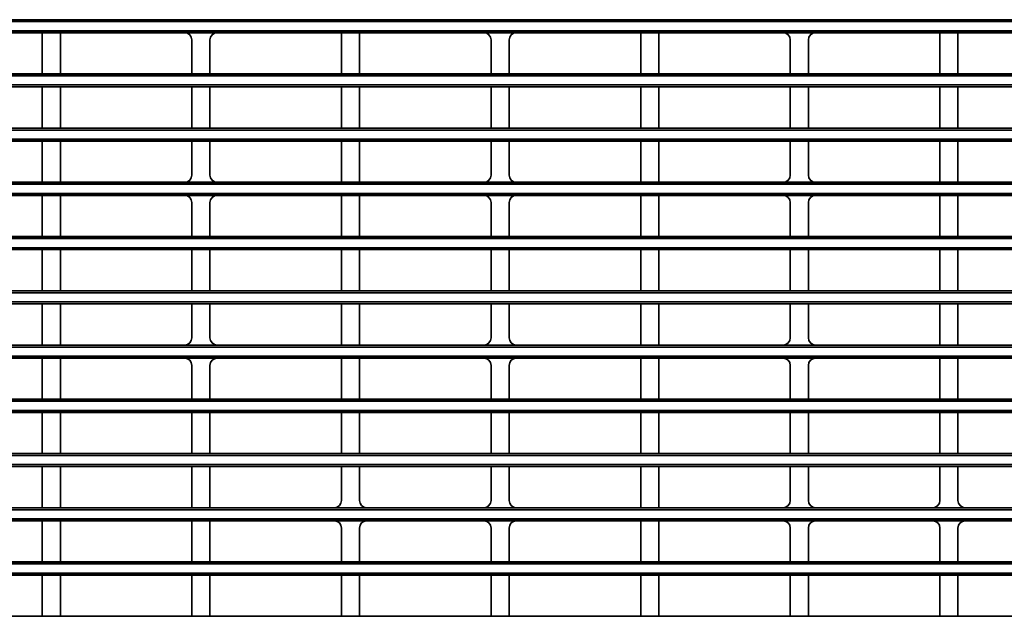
# Model space of a CAD drawing. Header units: millimetres. Extents: x 0 to 1118, y 0 to 864.
# Tile 67 of 250: x 148 to 182, y 473 to 493. Entities that reach past the tile are written whole.
import ezdxf

# ---------------------------------------------------------------- set-up
doc = ezdxf.new("R2010")
doc.units = ezdxf.units.MM
doc.styles.add('SLDTEXTSTYLE0', font='TXT', dxfattribs={"width": 0.605})
doc.dimstyles.new('SLDDIMSTYLE3', dxfattribs={"dimtxt": 4.233333, "dimasz": 4.572, "dimexe": 0, "dimexo": 0.0625, "dimgap": 1.058333, "dimtad": 0, "dimtih": 1, "dimtoh": 1, "dimdec": 1, "dimlfac": 4, "dimrnd": 1e-09, "dimzin": 4, "dimdsep": 46, "dimtxsty": 'SLDTEXTSTYLE0', "dimsah": 1, "dimcen": 0.09, "dimadec": 0, "dimazin": 1, "dimtfac": 1, "dimtofl": 0, "dimtmove": 0, "dimatfit": 3, "dimfxl": 1, "dimfrac": 2, "dimtolj": 1, "dimtzin": 12, "dimarcsym": 0})

# ---------------------------------------------------------------- blocks, each defined once
blk = doc.blocks.new('_D_12')
at = {"color": 7, "linetype": 'Continuous', "lineweight": 0}
for p, q in [((156.168, 534.567), (154.713, 534.567)), ((154.713, 534.567), (154.713, 528.07)), ((167.486, 534.567), (168.942, 534.567)), ((168.942, 534.567), (168.942, 528.07)), ((77.298, 503.387), (77.298, 532.919)), ((231.805, 451.829), (231.805, 532.919)), ((77.298, 531.319), (137.737, 531.319)), ((231.805, 531.319), (171.366, 531.319)), ((154.713, 528.07), (156.168, 528.07)), ((168.942, 528.07), (167.486, 528.07))]:
    blk.add_line(p, q, dxfattribs=at)
at = {"color": 7, "linetype": 'Continuous', "lineweight": 18}
for points in [[(77.298, 531.319), (81.87, 530.557), (81.87, 532.081)], [(231.805, 531.319), (227.233, 532.081), (227.233, 530.557)]]:
    blk.add_solid(points, dxfattribs=at)
at = {"color": 7, "linetype": 'Continuous', "lineweight": 18, "char_height": 4.2333, "attachment_point": 1, "style": 'SLDTEXTSTYLE0'}
for s, insert in [('618.0', (138.706, 533.527)), ('24.3', (156.168, 533.527))]:
    blk.add_mtext(s, dxfattribs=dict(at, insert=insert))

msp = doc.modelspace()

# ---------------------------------------------------------------- linework, layer by layer
at = {"color": 7, "linetype": 'Continuous', "lineweight": 35}
for p, q in [((86.393, 493.495), (211.095, 493.495)), ((211.095, 493.432), (86.393, 493.432)), ((86.393, 493.116), (211.095, 493.116)), ((211.095, 493.054), (86.393, 493.054)), ((148.431, 493.048), (144.131, 493.048)), ((148.431, 493.048), (149.056, 493.048)), ((148.431, 491.625), (148.431, 493.048)), ((153.356, 493.048), (149.056, 493.048)), ((149.056, 491.625), (149.056, 493.048)), ((153.356, 493.048), (154.481, 493.048)), ((158.781, 493.048), (154.481, 493.048)), ((158.781, 493.048), (159.406, 493.048)), ((158.781, 491.625), (158.781, 493.048)), ((163.706, 493.048), (159.406, 493.048)), ((159.406, 491.625), (159.406, 493.048)), ((163.706, 493.048), (164.831, 493.048)), ((169.131, 493.048), (164.831, 493.048)), ((169.131, 493.048), (169.756, 493.048)), ((169.131, 491.625), (169.131, 493.048)), ((174.056, 493.048), (169.756, 493.048)), ((169.756, 491.625), (169.756, 493.048)), ((174.056, 493.048), (175.181, 493.048)), ((179.481, 493.048), (175.181, 493.048)), ((179.481, 493.048), (180.106, 493.048)), ((179.481, 491.625), (179.481, 493.048)), ((184.406, 493.048), (180.106, 493.048)), ((180.106, 491.625), (180.106, 493.048)), ((153.606, 491.625), (153.606, 492.799)), ((154.231, 491.625), (154.231, 492.799)), ((163.956, 491.625), (163.956, 492.799)), ((164.581, 491.625), (164.581, 492.799)), ((174.306, 491.625), (174.306, 492.799)), ((174.931, 491.625), (174.931, 492.799)), ((86.393, 491.62), (211.095, 491.62)), ((211.095, 491.557), (86.393, 491.557)), ((143.881, 491.625), (148.431, 491.625)), ((149.056, 491.625), (148.431, 491.625)), ((149.056, 491.625), (153.606, 491.625)), ((154.231, 491.625), (153.606, 491.625)), ((154.231, 491.625), (158.781, 491.625)), ((159.406, 491.625), (158.781, 491.625)), ((159.406, 491.625), (163.956, 491.625)), ((164.581, 491.625), (163.956, 491.625)), ((164.581, 491.625), (169.131, 491.625)), ((169.756, 491.625), (169.131, 491.625)), ((169.756, 491.625), (174.306, 491.625)), ((174.931, 491.625), (174.306, 491.625)), ((174.931, 491.625), (179.481, 491.625)), ((180.106, 491.625), (179.481, 491.625)), ((180.106, 491.625), (184.656, 491.625)), ((86.393, 491.241), (211.095, 491.241)), ((211.095, 491.179), (86.393, 491.179)), ((148.431, 491.173), (143.881, 491.173)), ((148.431, 491.173), (149.056, 491.173)), ((148.431, 489.75), (148.431, 491.173)), ((153.606, 491.173), (149.056, 491.173)), ((149.056, 489.75), (149.056, 491.173)), ((153.606, 491.173), (154.231, 491.173)), ((153.606, 489.75), (153.606, 491.173)), ((158.781, 491.173), (154.231, 491.173)), ((154.231, 489.75), (154.231, 491.173)), ((158.781, 491.173), (159.406, 491.173)), ((158.781, 489.75), (158.781, 491.173)), ((163.956, 491.173), (159.406, 491.173)), ((159.406, 489.75), (159.406, 491.173)), ((163.956, 491.173), (164.581, 491.173)), ((163.956, 489.75), (163.956, 491.173)), ((169.131, 491.173), (164.581, 491.173)), ((164.581, 489.75), (164.581, 491.173)), ((169.131, 491.173), (169.756, 491.173)), ((169.131, 489.75), (169.131, 491.173)), ((174.306, 491.173), (169.756, 491.173)), ((169.756, 489.75), (169.756, 491.173)), ((174.306, 491.173), (174.931, 491.173)), ((174.306, 489.75), (174.306, 491.173)), ((179.481, 491.173), (174.931, 491.173)), ((174.931, 489.75), (174.931, 491.173)), ((179.481, 491.173), (180.106, 491.173)), ((179.481, 489.75), (179.481, 491.173)), ((184.656, 491.173), (180.106, 491.173)), ((180.106, 489.75), (180.106, 491.173)), ((86.393, 489.745), (211.095, 489.745)), ((211.095, 489.682), (86.393, 489.682)), ((143.881, 489.75), (148.431, 489.75)), ((149.056, 489.75), (148.431, 489.75)), ((149.056, 489.75), (153.606, 489.75)), ((154.231, 489.75), (153.606, 489.75)), ((154.231, 489.75), (158.781, 489.75)), ((159.406, 489.75), (158.781, 489.75)), ((159.406, 489.75), (163.956, 489.75)), ((164.581, 489.75), (163.956, 489.75)), ((164.581, 489.75), (169.131, 489.75)), ((169.756, 489.75), (169.131, 489.75)), ((169.756, 489.75), (174.306, 489.75)), ((174.931, 489.75), (174.306, 489.75)), ((174.931, 489.75), (179.481, 489.75)), ((180.106, 489.75), (179.481, 489.75)), ((180.106, 489.75), (184.656, 489.75)), ((86.393, 489.366), (211.095, 489.366)), ((211.095, 489.304), (86.393, 489.304)), ((148.431, 489.298), (143.881, 489.298)), ((148.431, 489.298), (149.056, 489.298)), ((148.431, 487.875), (148.431, 489.298)), ((153.606, 489.298), (149.056, 489.298)), ((149.056, 487.875), (149.056, 489.298)), ((153.606, 489.298), (154.231, 489.298)), ((153.606, 488.125), (153.606, 489.298)), ((158.781, 489.298), (154.231, 489.298)), ((154.231, 488.125), (154.231, 489.298)), ((158.781, 489.298), (159.406, 489.298)), ((158.781, 487.875), (158.781, 489.298)), ((163.956, 489.298), (159.406, 489.298)), ((159.406, 487.875), (159.406, 489.298)), ((163.956, 489.298), (164.581, 489.298)), ((163.956, 488.125), (163.956, 489.298)), ((169.131, 489.298), (164.581, 489.298)), ((164.581, 488.125), (164.581, 489.298)), ((169.131, 489.298), (169.756, 489.298)), ((169.131, 487.875), (169.131, 489.298)), ((174.306, 489.298), (169.756, 489.298)), ((169.756, 487.875), (169.756, 489.298)), ((174.306, 489.298), (174.931, 489.298)), ((174.306, 488.125), (174.306, 489.298)), ((179.481, 489.298), (174.931, 489.298)), ((174.931, 488.125), (174.931, 489.298)), ((179.481, 489.298), (180.106, 489.298)), ((179.481, 487.875), (179.481, 489.298)), ((184.656, 489.298), (180.106, 489.298)), ((180.106, 487.875), (180.106, 489.298)), ((86.393, 487.87), (211.095, 487.87)), ((211.095, 487.807), (86.393, 487.807)), ((144.131, 487.875), (148.431, 487.875)), ((149.056, 487.875), (148.431, 487.875)), ((149.056, 487.875), (153.356, 487.875)), ((154.481, 487.875), (153.356, 487.875)), ((154.481, 487.875), (158.781, 487.875)), ((159.406, 487.875), (158.781, 487.875)), ((159.406, 487.875), (163.706, 487.875)), ((164.831, 487.875), (163.706, 487.875)), ((164.831, 487.875), (169.131, 487.875)), ((169.756, 487.875), (169.131, 487.875)), ((169.756, 487.875), (174.056, 487.875)), ((175.181, 487.875), (174.056, 487.875)), ((175.181, 487.875), (179.481, 487.875)), ((180.106, 487.875), (179.481, 487.875)), ((180.106, 487.875), (184.406, 487.875)), ((86.393, 487.491), (211.095, 487.491)), ((211.095, 487.429), (86.393, 487.429)), ((148.431, 487.423), (144.131, 487.423)), ((148.431, 487.423), (149.056, 487.423)), ((148.431, 486), (148.431, 487.423)), ((153.356, 487.423), (149.056, 487.423)), ((149.056, 486), (149.056, 487.423)), ((153.356, 487.423), (154.481, 487.423)), ((158.781, 487.423), (154.481, 487.423)), ((158.781, 487.423), (159.406, 487.423)), ((158.781, 486), (158.781, 487.423)), ((163.706, 487.423), (159.406, 487.423)), ((159.406, 486), (159.406, 487.423)), ((163.706, 487.423), (164.831, 487.423)), ((169.131, 487.423), (164.831, 487.423)), ((169.131, 487.423), (169.756, 487.423)), ((169.131, 486), (169.131, 487.423)), ((174.056, 487.423), (169.756, 487.423)), ((169.756, 486), (169.756, 487.423)), ((174.056, 487.423), (175.181, 487.423)), ((179.481, 487.423), (175.181, 487.423)), ((179.481, 487.423), (180.106, 487.423)), ((179.481, 486), (179.481, 487.423)), ((184.406, 487.423), (180.106, 487.423)), ((180.106, 486), (180.106, 487.423)), ((153.606, 486), (153.606, 487.174)), ((154.231, 486), (154.231, 487.174)), ((163.956, 486), (163.956, 487.174)), ((164.581, 486), (164.581, 487.174)), ((174.306, 486), (174.306, 487.174)), ((174.931, 486), (174.931, 487.174)), ((86.393, 485.995), (211.095, 485.995)), ((211.095, 485.932), (86.393, 485.932)), ((143.881, 486), (148.431, 486)), ((149.056, 486), (148.431, 486)), ((149.056, 486), (153.606, 486)), ((154.231, 486), (153.606, 486)), ((154.231, 486), (158.781, 486)), ((159.406, 486), (158.781, 486)), ((159.406, 486), (163.956, 486)), ((164.581, 486), (163.956, 486)), ((164.581, 486), (169.131, 486)), ((169.756, 486), (169.131, 486)), ((169.756, 486), (174.306, 486)), ((174.931, 486), (174.306, 486)), ((174.931, 486), (179.481, 486)), ((180.106, 486), (179.481, 486)), ((180.106, 486), (184.656, 486)), ((86.393, 485.616), (211.095, 485.616)), ((211.095, 485.554), (86.393, 485.554)), ((148.431, 485.548), (143.881, 485.548)), ((148.431, 485.548), (149.056, 485.548)), ((148.431, 484.125), (148.431, 485.548)), ((153.606, 485.548), (149.056, 485.548)), ((149.056, 484.125), (149.056, 485.548)), ((153.606, 485.548), (154.231, 485.548)), ((153.606, 484.125), (153.606, 485.548)), ((158.781, 485.548), (154.231, 485.548)), ((154.231, 484.125), (154.231, 485.548)), ((158.781, 485.548), (159.406, 485.548)), ((158.781, 484.125), (158.781, 485.548)), ((163.956, 485.548), (159.406, 485.548)), ((159.406, 484.125), (159.406, 485.548)), ((163.956, 485.548), (164.581, 485.548)), ((163.956, 484.125), (163.956, 485.548)), ((169.131, 485.548), (164.581, 485.548)), ((164.581, 484.125), (164.581, 485.548)), ((169.131, 485.548), (169.756, 485.548)), ((169.131, 484.125), (169.131, 485.548)), ((174.306, 485.548), (169.756, 485.548)), ((169.756, 484.125), (169.756, 485.548)), ((174.306, 485.548), (174.931, 485.548)), ((174.306, 484.125), (174.306, 485.548)), ((179.481, 485.548), (174.931, 485.548)), ((174.931, 484.125), (174.931, 485.548)), ((179.481, 485.548), (180.106, 485.548)), ((179.481, 484.125), (179.481, 485.548)), ((184.656, 485.548), (180.106, 485.548)), ((180.106, 484.125), (180.106, 485.548)), ((86.393, 484.12), (211.095, 484.12)), ((211.095, 484.057), (86.393, 484.057)), ((143.881, 484.125), (148.431, 484.125)), ((149.056, 484.125), (148.431, 484.125)), ((149.056, 484.125), (153.606, 484.125)), ((154.231, 484.125), (153.606, 484.125)), ((154.231, 484.125), (158.781, 484.125)), ((159.406, 484.125), (158.781, 484.125)), ((159.406, 484.125), (163.956, 484.125)), ((164.581, 484.125), (163.956, 484.125)), ((164.581, 484.125), (169.131, 484.125)), ((169.756, 484.125), (169.131, 484.125)), ((169.756, 484.125), (174.306, 484.125)), ((174.931, 484.125), (174.306, 484.125)), ((174.931, 484.125), (179.481, 484.125)), ((180.106, 484.125), (179.481, 484.125)), ((180.106, 484.125), (184.656, 484.125)), ((86.393, 483.741), (211.095, 483.741)), ((211.095, 483.679), (86.393, 483.679)), ((148.431, 483.673), (143.881, 483.673)), ((148.431, 483.673), (149.056, 483.673)), ((148.431, 482.25), (148.431, 483.673)), ((153.606, 483.673), (149.056, 483.673)), ((149.056, 482.25), (149.056, 483.673)), ((153.606, 483.673), (154.231, 483.673)), ((153.606, 482.5), (153.606, 483.673)), ((158.781, 483.673), (154.231, 483.673)), ((154.231, 482.5), (154.231, 483.673)), ((158.781, 483.673), (159.406, 483.673)), ((158.781, 482.25), (158.781, 483.673)), ((163.956, 483.673), (159.406, 483.673)), ((159.406, 482.25), (159.406, 483.673)), ((163.956, 483.673), (164.581, 483.673)), ((163.956, 482.5), (163.956, 483.673)), ((169.131, 483.673), (164.581, 483.673)), ((164.581, 482.5), (164.581, 483.673)), ((169.131, 483.673), (169.756, 483.673)), ((169.131, 482.25), (169.131, 483.673)), ((174.306, 483.673), (169.756, 483.673)), ((169.756, 482.25), (169.756, 483.673)), ((174.306, 483.673), (174.931, 483.673)), ((174.306, 482.5), (174.306, 483.673)), ((179.481, 483.673), (174.931, 483.673)), ((174.931, 482.5), (174.931, 483.673)), ((179.481, 483.673), (180.106, 483.673)), ((179.481, 482.25), (179.481, 483.673)), ((184.656, 483.673), (180.106, 483.673)), ((180.106, 482.25), (180.106, 483.673)), ((86.393, 482.245), (211.095, 482.245)), ((211.095, 482.182), (86.393, 482.182)), ((144.131, 482.25), (148.431, 482.25)), ((149.056, 482.25), (148.431, 482.25)), ((149.056, 482.25), (153.356, 482.25)), ((154.481, 482.25), (153.356, 482.25)), ((154.481, 482.25), (158.781, 482.25)), ((159.406, 482.25), (158.781, 482.25)), ((159.406, 482.25), (163.706, 482.25)), ((164.831, 482.25), (163.706, 482.25)), ((164.831, 482.25), (169.131, 482.25)), ((169.756, 482.25), (169.131, 482.25)), ((169.756, 482.25), (174.056, 482.25)), ((175.181, 482.25), (174.056, 482.25)), ((175.181, 482.25), (179.481, 482.25)), ((180.106, 482.25), (179.481, 482.25)), ((180.106, 482.25), (184.406, 482.25)), ((86.393, 481.866), (211.095, 481.866)), ((211.095, 481.804), (86.393, 481.804)), ((148.431, 481.798), (144.131, 481.798)), ((148.431, 481.798), (149.056, 481.798)), ((148.431, 480.375), (148.431, 481.798)), ((153.356, 481.798), (149.056, 481.798)), ((149.056, 480.375), (149.056, 481.798)), ((153.356, 481.798), (154.481, 481.798)), ((158.781, 481.798), (154.481, 481.798)), ((158.781, 481.798), (159.406, 481.798)), ((158.781, 480.375), (158.781, 481.798)), ((163.706, 481.798), (159.406, 481.798)), ((159.406, 480.375), (159.406, 481.798)), ((163.706, 481.798), (164.831, 481.798)), ((169.131, 481.798), (164.831, 481.798)), ((169.131, 481.798), (169.756, 481.798)), ((169.131, 480.375), (169.131, 481.798)), ((174.056, 481.798), (169.756, 481.798)), ((169.756, 480.375), (169.756, 481.798)), ((174.056, 481.798), (175.181, 481.798)), ((179.481, 481.798), (175.181, 481.798)), ((179.481, 481.798), (180.106, 481.798)), ((179.481, 480.375), (179.481, 481.798)), ((184.406, 481.798), (180.106, 481.798)), ((180.106, 480.375), (180.106, 481.798)), ((153.606, 480.375), (153.606, 481.549)), ((154.231, 480.375), (154.231, 481.549)), ((163.956, 480.375), (163.956, 481.549)), ((164.581, 480.375), (164.581, 481.549)), ((174.306, 480.375), (174.306, 481.549)), ((174.931, 480.375), (174.931, 481.549)), ((86.393, 480.37), (211.095, 480.37)), ((211.095, 480.307), (86.393, 480.307)), ((143.881, 480.375), (148.431, 480.375)), ((149.056, 480.375), (148.431, 480.375)), ((149.056, 480.375), (153.606, 480.375)), ((154.231, 480.375), (153.606, 480.375)), ((154.231, 480.375), (158.781, 480.375)), ((159.406, 480.375), (158.781, 480.375)), ((159.406, 480.375), (163.956, 480.375)), ((164.581, 480.375), (163.956, 480.375)), ((164.581, 480.375), (169.131, 480.375)), ((169.756, 480.375), (169.131, 480.375)), ((169.756, 480.375), (174.306, 480.375)), ((174.931, 480.375), (174.306, 480.375)), ((174.931, 480.375), (179.481, 480.375)), ((180.106, 480.375), (179.481, 480.375)), ((180.106, 480.375), (184.656, 480.375)), ((86.393, 479.991), (211.095, 479.991)), ((211.095, 479.929), (86.393, 479.929)), ((148.431, 479.923), (143.881, 479.923)), ((148.431, 479.923), (149.056, 479.923)), ((148.431, 478.5), (148.431, 479.923)), ((153.606, 479.923), (149.056, 479.923)), ((149.056, 478.5), (149.056, 479.923)), ((153.606, 479.923), (154.231, 479.923)), ((153.606, 478.5), (153.606, 479.923)), ((158.781, 479.923), (154.231, 479.923)), ((154.231, 478.5), (154.231, 479.923)), ((158.781, 479.923), (159.406, 479.923)), ((158.781, 478.5), (158.781, 479.923)), ((163.956, 479.923), (159.406, 479.923)), ((159.406, 478.5), (159.406, 479.923)), ((163.956, 479.923), (164.581, 479.923)), ((163.956, 478.5), (163.956, 479.923)), ((169.131, 479.923), (164.581, 479.923)), ((164.581, 478.5), (164.581, 479.923)), ((169.131, 479.923), (169.756, 479.923)), ((169.131, 478.5), (169.131, 479.923)), ((174.306, 479.923), (169.756, 479.923)), ((169.756, 478.5), (169.756, 479.923)), ((174.306, 479.923), (174.931, 479.923)), ((174.306, 478.5), (174.306, 479.923)), ((179.481, 479.923), (174.931, 479.923)), ((174.931, 478.5), (174.931, 479.923)), ((179.481, 479.923), (180.106, 479.923)), ((179.481, 478.5), (179.481, 479.923)), ((184.656, 479.923), (180.106, 479.923)), ((180.106, 478.5), (180.106, 479.923)), ((86.393, 478.495), (211.095, 478.495)), ((211.095, 478.432), (86.393, 478.432)), ((143.881, 478.5), (148.431, 478.5)), ((149.056, 478.5), (148.431, 478.5)), ((149.056, 478.5), (153.606, 478.5)), ((154.231, 478.5), (153.606, 478.5)), ((154.231, 478.5), (158.781, 478.5)), ((159.406, 478.5), (158.781, 478.5)), ((159.406, 478.5), (163.956, 478.5)), ((164.581, 478.5), (163.956, 478.5)), ((164.581, 478.5), (169.131, 478.5)), ((169.756, 478.5), (169.131, 478.5)), ((169.756, 478.5), (174.306, 478.5)), ((174.931, 478.5), (174.306, 478.5)), ((174.931, 478.5), (179.481, 478.5)), ((180.106, 478.5), (179.481, 478.5)), ((180.106, 478.5), (184.656, 478.5)), ((86.393, 478.116), (211.095, 478.116)), ((211.095, 478.054), (86.393, 478.054)), ((148.431, 478.048), (143.881, 478.048)), ((148.431, 478.048), (149.056, 478.048)), ((148.431, 476.625), (148.431, 478.048)), ((153.606, 478.048), (149.056, 478.048)), ((149.056, 476.625), (149.056, 478.048)), ((153.606, 478.048), (154.231, 478.048)), ((153.606, 476.625), (153.606, 478.048)), ((158.781, 478.048), (154.231, 478.048)), ((154.231, 476.625), (154.231, 478.048)), ((158.781, 478.048), (159.406, 478.048)), ((158.781, 476.875), (158.781, 478.048)), ((163.956, 478.048), (159.406, 478.048)), ((159.406, 476.875), (159.406, 478.048)), ((163.956, 478.048), (164.581, 478.048)), ((163.956, 476.875), (163.956, 478.048)), ((169.131, 478.048), (164.581, 478.048)), ((164.581, 476.875), (164.581, 478.048)), ((169.131, 478.048), (169.756, 478.048)), ((169.131, 476.625), (169.131, 478.048)), ((174.306, 478.048), (169.756, 478.048)), ((169.756, 476.625), (169.756, 478.048)), ((174.306, 478.048), (174.931, 478.048)), ((174.306, 476.875), (174.306, 478.048)), ((179.481, 478.048), (174.931, 478.048)), ((174.931, 476.875), (174.931, 478.048)), ((179.481, 478.048), (180.106, 478.048)), ((179.481, 476.875), (179.481, 478.048)), ((184.656, 478.048), (180.106, 478.048)), ((180.106, 476.875), (180.106, 478.048)), ((86.393, 476.62), (211.095, 476.62)), ((211.095, 476.557), (86.393, 476.557)), ((143.881, 476.625), (148.431, 476.625)), ((149.056, 476.625), (148.431, 476.625)), ((149.056, 476.625), (153.606, 476.625)), ((154.231, 476.625), (153.606, 476.625)), ((154.231, 476.625), (158.531, 476.625)), ((159.656, 476.625), (158.531, 476.625)), ((159.656, 476.625), (163.706, 476.625)), ((164.831, 476.625), (163.706, 476.625)), ((164.831, 476.625), (169.131, 476.625)), ((169.756, 476.625), (169.131, 476.625)), ((169.756, 476.625), (174.056, 476.625)), ((175.181, 476.625), (174.056, 476.625)), ((175.181, 476.625), (179.231, 476.625)), ((180.356, 476.625), (179.231, 476.625)), ((180.356, 476.625), (184.656, 476.625)), ((86.393, 476.241), (211.095, 476.241)), ((211.095, 476.179), (86.393, 476.179)), ((148.431, 476.173), (143.881, 476.173)), ((148.431, 476.173), (149.056, 476.173)), ((148.431, 474.75), (148.431, 476.173)), ((153.606, 476.173), (149.056, 476.173)), ((149.056, 474.75), (149.056, 476.173)), ((153.606, 476.173), (154.231, 476.173)), ((153.606, 474.75), (153.606, 476.173)), ((158.531, 476.173), (154.231, 476.173)), ((154.231, 474.75), (154.231, 476.173)), ((158.531, 476.173), (159.656, 476.173)), ((163.706, 476.173), (159.656, 476.173)), ((163.706, 476.173), (164.831, 476.173)), ((169.131, 476.173), (164.831, 476.173)), ((169.131, 476.173), (169.756, 476.173)), ((169.131, 474.75), (169.131, 476.173)), ((174.056, 476.173), (169.756, 476.173)), ((169.756, 474.75), (169.756, 476.173)), ((174.056, 476.173), (175.181, 476.173)), ((179.231, 476.173), (175.181, 476.173)), ((179.231, 476.173), (180.356, 476.173)), ((184.656, 476.173), (180.356, 476.173)), ((158.781, 474.75), (158.781, 475.924)), ((159.406, 474.75), (159.406, 475.924)), ((163.956, 474.75), (163.956, 475.924)), ((164.581, 474.75), (164.581, 475.924)), ((174.306, 474.75), (174.306, 475.924)), ((174.931, 474.75), (174.931, 475.924)), ((179.481, 474.75), (179.481, 475.924)), ((180.106, 474.75), (180.106, 475.924)), ((86.393, 474.745), (211.095, 474.745)), ((211.095, 474.682), (86.393, 474.682)), ((143.881, 474.75), (148.431, 474.75)), ((149.056, 474.75), (148.431, 474.75)), ((149.056, 474.75), (153.606, 474.75)), ((154.231, 474.75), (153.606, 474.75)), ((154.231, 474.75), (158.781, 474.75)), ((159.406, 474.75), (158.781, 474.75)), ((159.406, 474.75), (163.956, 474.75)), ((164.581, 474.75), (163.956, 474.75)), ((164.581, 474.75), (169.131, 474.75)), ((169.756, 474.75), (169.131, 474.75)), ((169.756, 474.75), (174.306, 474.75)), ((174.931, 474.75), (174.306, 474.75)), ((174.931, 474.75), (179.481, 474.75)), ((180.106, 474.75), (179.481, 474.75)), ((180.106, 474.75), (184.656, 474.75)), ((86.393, 474.366), (211.095, 474.366)), ((211.095, 474.304), (86.393, 474.304)), ((148.431, 474.298), (143.881, 474.298)), ((148.431, 474.298), (149.056, 474.298)), ((148.431, 472.875), (148.431, 474.298)), ((153.606, 474.298), (149.056, 474.298)), ((149.056, 472.875), (149.056, 474.298)), ((153.606, 474.298), (154.231, 474.298)), ((153.606, 472.875), (153.606, 474.298)), ((158.781, 474.298), (154.231, 474.298)), ((154.231, 472.875), (154.231, 474.298)), ((158.781, 474.298), (159.406, 474.298)), ((158.781, 472.875), (158.781, 474.298)), ((163.956, 474.298), (159.406, 474.298)), ((159.406, 472.875), (159.406, 474.298)), ((163.956, 474.298), (164.581, 474.298)), ((163.956, 472.875), (163.956, 474.298)), ((169.131, 474.298), (164.581, 474.298)), ((164.581, 472.875), (164.581, 474.298)), ((169.131, 474.298), (169.756, 474.298)), ((169.131, 472.875), (169.131, 474.298)), ((174.306, 474.298), (169.756, 474.298)), ((169.756, 472.875), (169.756, 474.298)), ((174.306, 474.298), (174.931, 474.298)), ((174.306, 472.875), (174.306, 474.298)), ((179.481, 474.298), (174.931, 474.298)), ((174.931, 472.875), (174.931, 474.298)), ((179.481, 474.298), (180.106, 474.298)), ((179.481, 472.875), (179.481, 474.298)), ((184.656, 474.298), (180.106, 474.298)), ((180.106, 472.875), (180.106, 474.298)), ((143.881, 472.875), (148.431, 472.875)), ((149.056, 472.875), (148.431, 472.875)), ((149.056, 472.875), (153.606, 472.875)), ((154.231, 472.875), (153.606, 472.875)), ((154.231, 472.875), (158.781, 472.875)), ((159.406, 472.875), (158.781, 472.875)), ((159.406, 472.875), (163.956, 472.875)), ((164.581, 472.875), (163.956, 472.875)), ((164.581, 472.875), (169.131, 472.875)), ((169.756, 472.875), (169.131, 472.875)), ((169.756, 472.875), (174.306, 472.875)), ((174.931, 472.875), (174.306, 472.875)), ((174.931, 472.875), (179.481, 472.875)), ((180.106, 472.875), (179.481, 472.875)), ((180.106, 472.875), (184.656, 472.875))]:
    msp.add_line(p, q, dxfattribs=at)
for centre, major_axis, start_param, end_param in [((153.356, 492.798), (0.177, 0.177), 5.497939, 7.068431), ((154.481, 492.798), (-0.177, 0.177), 5.497939, 7.068431), ((163.706, 492.798), (0.177, 0.177), 5.497939, 7.068431), ((164.831, 492.798), (-0.177, 0.177), 5.497939, 7.068431), ((174.056, 492.798), (0.177, 0.177), 5.497939, 7.068431), ((175.181, 492.798), (-0.177, 0.177), 5.497939, 7.068431), ((153.356, 488.125), (-0.177, 0.177), 2.356347, 3.926839), ((154.481, 488.125), (0.177, 0.177), 2.356347, 3.926839), ((163.706, 488.125), (-0.177, 0.177), 2.356347, 3.926839), ((164.831, 488.125), (0.177, 0.177), 2.356347, 3.926839), ((174.056, 488.125), (-0.177, 0.177), 2.356347, 3.926839), ((175.181, 488.125), (0.177, 0.177), 2.356347, 3.926839), ((153.356, 487.173), (0.177, 0.177), 5.497939, 7.068431), ((154.481, 487.173), (-0.177, 0.177), 5.497939, 7.068431), ((163.706, 487.173), (0.177, 0.177), 5.497939, 7.068431), ((164.831, 487.173), (-0.177, 0.177), 5.497939, 7.068431), ((174.056, 487.173), (0.177, 0.177), 5.497939, 7.068431), ((175.181, 487.173), (-0.177, 0.177), 5.497939, 7.068431), ((153.356, 482.5), (-0.177, 0.177), 2.356347, 3.926839), ((154.481, 482.5), (0.177, 0.177), 2.356347, 3.926839), ((163.706, 482.5), (-0.177, 0.177), 2.356347, 3.926839), ((164.831, 482.5), (0.177, 0.177), 2.356347, 3.926839), ((174.056, 482.5), (-0.177, 0.177), 2.356347, 3.926839), ((175.181, 482.5), (0.177, 0.177), 2.356347, 3.926839), ((153.356, 481.548), (0.177, 0.177), 5.497939, 7.068431), ((154.481, 481.548), (-0.177, 0.177), 5.497939, 7.068431), ((163.706, 481.548), (0.177, 0.177), 5.497939, 7.068431), ((164.831, 481.548), (-0.177, 0.177), 5.497939, 7.068431), ((174.056, 481.548), (0.177, 0.177), 5.497939, 7.068431), ((175.181, 481.548), (-0.177, 0.177), 5.497939, 7.068431), ((158.531, 476.875), (-0.177, 0.177), 2.356347, 3.926839), ((159.656, 476.875), (0.177, 0.177), 2.356347, 3.926839), ((163.706, 476.875), (-0.177, 0.177), 2.356347, 3.926839), ((164.831, 476.875), (0.177, 0.177), 2.356347, 3.926839), ((174.056, 476.875), (-0.177, 0.177), 2.356347, 3.926839), ((175.181, 476.875), (0.177, 0.177), 2.356347, 3.926839), ((179.231, 476.875), (-0.177, 0.177), 2.356347, 3.926839), ((180.356, 476.875), (0.177, 0.177), 2.356347, 3.926839), ((158.531, 475.923), (0.177, 0.177), 5.497939, 7.068431), ((159.656, 475.923), (-0.177, 0.177), 5.497939, 7.068431), ((163.706, 475.923), (0.177, 0.177), 5.497939, 7.068431), ((164.831, 475.923), (-0.177, 0.177), 5.497939, 7.068431), ((174.056, 475.923), (0.177, 0.177), 5.497939, 7.068431), ((175.181, 475.923), (-0.177, 0.177), 5.497939, 7.068431), ((179.231, 475.923), (0.177, 0.177), 5.497939, 7.068431), ((180.356, 475.923), (-0.177, 0.177), 5.497939, 7.068431)]:
    msp.add_ellipse(centre, major_axis=major_axis, ratio=0.999695, start_param=start_param, end_param=end_param, dxfattribs=at)

# ---------------------------------------------------------------- dimensions: what is measured, and where the dimension line sits
at = {"color": 7, "linetype": 'Continuous', "lineweight": 18}
dim = msp.add_linear_dim(base=(231.805, 531.319), p1=(77.298, 501.787), p2=(231.805, 450.229), dimstyle='SLDDIMSTYLE3', dxfattribs=at)
dim.commit()
dim.dimension.update_dxf_attribs({"geometry": '_D_12', "text_midpoint": (154.551, 531.319), "dimtype": 160})

doc.saveas('drawing.dxf')
